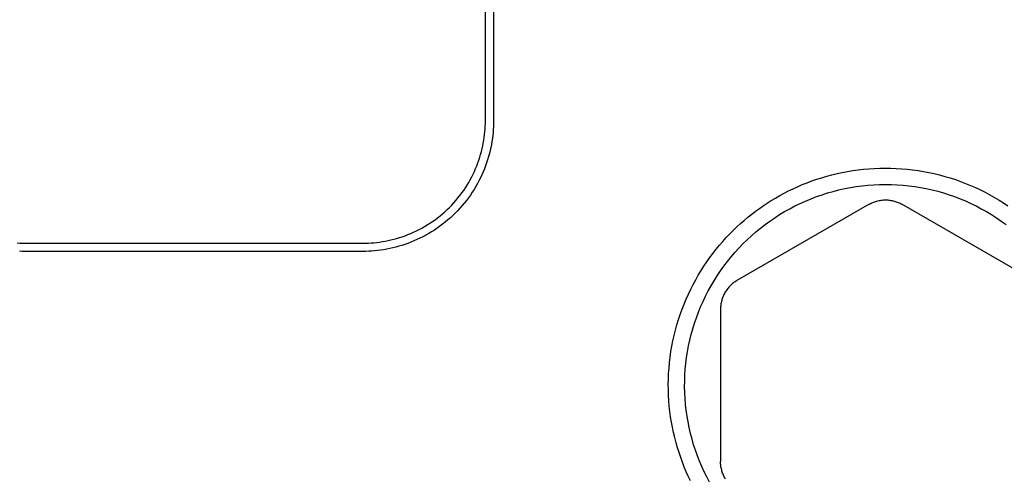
# Model space of a CAD drawing. Header units: millimetres. Extents: x -534 to -34, y 1269 to 1769.
# Tile 83 of 91: x -127 to -97, y 1428 to 1442. Entities that reach past the tile are written whole.
import ezdxf

# ---------------------------------------------------------------- set-up
doc = ezdxf.new("R2010")
doc.units = ezdxf.units.MM
doc.layers.add('ROXX_B.FLEX', color=7, linetype='Continuous', true_color=0x000000)

msp = doc.modelspace()

# ---------------------------------------------------------------- linework, layer by layer
at = {"layer": 'ROXX_B.FLEX', "color": 18, "lineweight": -3, "true_color": 0x000000}
for points in [[(-112.579, 1438.92), (-112.579, 1458.12)], [(-112.329, 1458.12), (-112.329, 1438.92)], [(-116.329, 1435.17), (-116.246, 1435.171), (-116.162, 1435.174), (-116.078, 1435.179), (-115.992, 1435.185), (-115.907, 1435.194), (-115.82, 1435.205), (-115.734, 1435.218), (-115.647, 1435.233), (-115.56, 1435.25), (-115.472, 1435.269), (-115.385, 1435.291), (-115.297, 1435.315), (-115.21, 1435.341), (-115.123, 1435.37), (-115.036, 1435.4), (-114.949, 1435.433), (-114.863, 1435.469), (-114.777, 1435.507), (-114.692, 1435.547), (-114.607, 1435.589), (-114.523, 1435.634), (-114.44, 1435.681), (-114.358, 1435.73), (-114.277, 1435.781), (-114.197, 1435.835), (-114.119, 1435.891), (-114.042, 1435.949), (-113.966, 1436.009), (-113.891, 1436.071), (-113.818, 1436.135), (-113.747, 1436.201), (-113.678, 1436.268), (-113.61, 1436.338), (-113.544, 1436.409), (-113.48, 1436.482), (-113.418, 1436.557), (-113.358, 1436.632), (-113.3, 1436.71), (-113.244, 1436.788), (-113.191, 1436.868), (-113.139, 1436.949), (-113.09, 1437.031), (-113.043, 1437.114), (-112.998, 1437.198), (-112.956, 1437.282), (-112.916, 1437.368), (-112.878, 1437.453), (-112.843, 1437.54), (-112.809, 1437.627), (-112.779, 1437.714), (-112.75, 1437.801), (-112.724, 1437.888), (-112.7, 1437.976), (-112.679, 1438.063), (-112.659, 1438.151), (-112.642, 1438.238), (-112.627, 1438.325), (-112.614, 1438.411), (-112.603, 1438.497), (-112.594, 1438.583), (-112.588, 1438.668), (-112.583, 1438.753), (-112.58, 1438.837), (-112.579, 1438.92)], [(-112.329, 1438.92), (-112.33, 1438.831), (-112.333, 1438.742), (-112.338, 1438.652), (-112.345, 1438.561), (-112.355, 1438.469), (-112.366, 1438.377), (-112.38, 1438.285), (-112.396, 1438.192), (-112.414, 1438.099), (-112.435, 1438.006), (-112.458, 1437.913), (-112.484, 1437.82), (-112.512, 1437.726), (-112.542, 1437.633), (-112.575, 1437.54), (-112.61, 1437.448), (-112.648, 1437.356), (-112.688, 1437.264), (-112.731, 1437.173), (-112.776, 1437.083), (-112.824, 1436.994), (-112.874, 1436.905), (-112.926, 1436.818), (-112.981, 1436.731), (-113.039, 1436.646), (-113.098, 1436.562), (-113.16, 1436.48), (-113.224, 1436.399), (-113.29, 1436.32), (-113.358, 1436.242), (-113.429, 1436.166), (-113.501, 1436.092), (-113.575, 1436.019), (-113.651, 1435.949), (-113.729, 1435.881), (-113.808, 1435.815), (-113.889, 1435.751), (-113.972, 1435.689), (-114.055, 1435.629), (-114.14, 1435.572), (-114.227, 1435.517), (-114.314, 1435.465), (-114.403, 1435.415), (-114.492, 1435.367), (-114.582, 1435.322), (-114.673, 1435.279), (-114.765, 1435.239), (-114.857, 1435.201), (-114.949, 1435.166), (-115.042, 1435.133), (-115.135, 1435.102), (-115.229, 1435.075), (-115.322, 1435.049), (-115.415, 1435.026), (-115.508, 1435.005), (-115.601, 1434.987), (-115.694, 1434.971), (-115.787, 1434.957), (-115.878, 1434.946), (-115.97, 1434.936), (-116.061, 1434.929), (-116.151, 1434.924), (-116.241, 1434.921), (-116.329, 1434.92)], [(-106.302, 1427.896), (-106.367, 1428.034), (-106.43, 1428.174), (-106.49, 1428.317), (-106.547, 1428.462), (-106.601, 1428.609), (-106.652, 1428.758), (-106.699, 1428.91), (-106.743, 1429.063), (-106.784, 1429.219), (-106.821, 1429.376), (-106.854, 1429.534), (-106.883, 1429.695), (-106.909, 1429.856), (-106.931, 1430.019), (-106.949, 1430.183), (-106.963, 1430.348), (-106.972, 1430.514), (-106.978, 1430.68), (-106.979, 1430.847), (-106.977, 1431.014), (-106.97, 1431.182), (-106.958, 1431.349), (-106.943, 1431.517), (-106.923, 1431.684), (-106.899, 1431.85), (-106.871, 1432.017), (-106.838, 1432.182), (-106.802, 1432.346), (-106.761, 1432.509), (-106.716, 1432.671), (-106.668, 1432.832), (-106.615, 1432.991), (-106.558, 1433.149), (-106.498, 1433.304), (-106.434, 1433.458), (-106.366, 1433.609), (-106.295, 1433.759), (-106.22, 1433.906), (-106.142, 1434.05), (-106.061, 1434.193), (-105.976, 1434.332), (-105.889, 1434.469), (-105.799, 1434.602), (-105.706, 1434.733), (-105.611, 1434.861), (-105.513, 1434.986), (-105.412, 1435.108), (-105.31, 1435.227), (-105.205, 1435.342), (-105.099, 1435.454), (-104.99, 1435.563), (-104.88, 1435.669), (-104.769, 1435.771), (-104.656, 1435.87), (-104.542, 1435.966), (-104.426, 1436.058), (-104.31, 1436.147), (-104.192, 1436.233), (-104.073, 1436.316), (-103.951, 1436.397), (-103.826, 1436.476), (-103.699, 1436.553), (-103.568, 1436.628), (-103.435, 1436.7), (-103.3, 1436.77), (-103.161, 1436.837), (-103.021, 1436.901), (-102.877, 1436.963), (-102.732, 1437.021), (-102.584, 1437.076), (-102.434, 1437.128), (-102.282, 1437.177), (-102.128, 1437.222), (-101.972, 1437.264), (-101.815, 1437.302), (-101.655, 1437.337), (-101.495, 1437.367), (-101.332, 1437.394), (-101.169, 1437.417), (-101.005, 1437.436), (-100.839, 1437.451), (-100.673, 1437.461), (-100.506, 1437.468), (-100.339, 1437.47), (-100.171, 1437.468), (-100.004, 1437.462), (-99.836, 1437.452), (-99.668, 1437.437), (-99.501, 1437.418), (-99.334, 1437.395), (-99.168, 1437.368), (-99.003, 1437.337), (-98.838, 1437.301), (-98.675, 1437.261), (-98.513, 1437.217), (-98.352, 1437.169), (-98.193, 1437.118), (-98.036, 1437.062), (-97.88, 1437.003), (-97.726, 1436.94), (-97.575, 1436.873), (-97.426, 1436.803), (-97.279, 1436.729), (-97.134, 1436.652), (-96.992, 1436.572), (-96.853, 1436.489), (-96.717, 1436.403), (-96.583, 1436.314)], [(-105.72, 1427.859), (-105.803, 1428.015), (-105.881, 1428.174), (-105.955, 1428.334), (-106.024, 1428.497), (-106.089, 1428.663), (-106.149, 1428.831), (-106.204, 1429.001), (-106.254, 1429.174), (-106.3, 1429.348), (-106.341, 1429.524), (-106.376, 1429.7), (-106.407, 1429.878), (-106.432, 1430.057), (-106.452, 1430.236), (-106.466, 1430.416), (-106.476, 1430.595), (-106.479, 1430.775), (-106.478, 1430.955), (-106.472, 1431.134), (-106.46, 1431.313), (-106.443, 1431.492), (-106.42, 1431.67), (-106.393, 1431.848), (-106.36, 1432.025), (-106.322, 1432.2), (-106.28, 1432.375), (-106.232, 1432.548), (-106.179, 1432.72), (-106.121, 1432.89), (-106.058, 1433.058), (-105.99, 1433.225), (-105.917, 1433.389), (-105.84, 1433.551), (-105.758, 1433.711), (-105.671, 1433.868), (-105.579, 1434.023), (-105.484, 1434.175), (-105.383, 1434.324), (-105.279, 1434.471), (-105.17, 1434.614), (-105.057, 1434.754), (-104.94, 1434.89), (-104.819, 1435.023), (-104.694, 1435.152), (-104.566, 1435.278), (-104.434, 1435.4), (-104.298, 1435.518), (-104.159, 1435.632), (-104.017, 1435.742), (-103.872, 1435.847), (-103.723, 1435.949), (-103.572, 1436.046), (-103.418, 1436.138), (-103.261, 1436.226), (-103.102, 1436.31), (-102.94, 1436.388), (-102.777, 1436.462), (-102.611, 1436.531), (-102.443, 1436.596), (-102.273, 1436.655), (-102.102, 1436.709), (-101.929, 1436.758), (-101.755, 1436.803), (-101.579, 1436.842), (-101.403, 1436.876), (-101.225, 1436.905), (-101.047, 1436.928), (-100.868, 1436.947), (-100.689, 1436.96), (-100.51, 1436.968), (-100.33, 1436.97), (-100.15, 1436.968), (-99.971, 1436.96), (-99.791, 1436.947), (-99.613, 1436.928), (-99.434, 1436.905), (-99.257, 1436.876), (-99.081, 1436.842), (-98.905, 1436.803), (-98.731, 1436.759), (-98.558, 1436.71), (-98.387, 1436.655), (-98.217, 1436.596), (-98.049, 1436.532), (-97.883, 1436.463), (-97.719, 1436.389), (-97.558, 1436.31), (-97.398, 1436.227), (-97.242, 1436.139), (-97.088, 1436.046), (-96.936, 1435.949), (-96.788, 1435.848), (-96.642, 1435.743)], [(-100.829, 1436.363), (-104.879, 1434.024)], [(-100.829, 1436.363), (-100.802, 1436.378), (-100.774, 1436.392), (-100.745, 1436.406), (-100.716, 1436.419), (-100.686, 1436.431), (-100.655, 1436.442), (-100.624, 1436.452), (-100.593, 1436.461), (-100.561, 1436.47), (-100.528, 1436.477), (-100.496, 1436.483), (-100.463, 1436.488), (-100.43, 1436.492), (-100.396, 1436.494), (-100.363, 1436.496), (-100.329, 1436.497), (-100.296, 1436.496), (-100.262, 1436.494), (-100.229, 1436.492), (-100.196, 1436.488), (-100.163, 1436.483), (-100.13, 1436.477), (-100.098, 1436.47), (-100.066, 1436.461), (-100.035, 1436.452), (-100.004, 1436.442), (-99.973, 1436.431), (-99.943, 1436.419), (-99.914, 1436.406), (-99.885, 1436.392), (-99.857, 1436.378), (-99.829, 1436.363)], [(-95.779, 1434.024), (-99.829, 1436.363)], [(-126.911, 1435.181), (-126.83, 1435.175), (-126.749, 1435.171), (-126.669, 1435.17)], [(-126.669, 1435.17), (-116.329, 1435.17)], [(-126.669, 1434.92), (-126.756, 1434.921), (-126.844, 1434.925)], [(-116.329, 1434.92), (-126.669, 1434.92)], [(-104.879, 1434.024), (-104.906, 1434.008), (-104.933, 1433.991), (-104.959, 1433.973), (-104.985, 1433.954), (-105.01, 1433.934), (-105.035, 1433.913), (-105.059, 1433.891), (-105.083, 1433.869), (-105.106, 1433.845), (-105.129, 1433.821), (-105.15, 1433.795), (-105.171, 1433.769), (-105.191, 1433.743), (-105.21, 1433.715), (-105.228, 1433.687), (-105.245, 1433.658), (-105.262, 1433.629), (-105.277, 1433.599), (-105.291, 1433.569), (-105.304, 1433.538), (-105.316, 1433.507), (-105.327, 1433.476), (-105.337, 1433.445), (-105.346, 1433.413), (-105.354, 1433.381), (-105.361, 1433.349), (-105.367, 1433.317), (-105.371, 1433.285), (-105.375, 1433.253), (-105.377, 1433.221), (-105.379, 1433.19), (-105.379, 1433.158)], [(-105.379, 1433.158), (-105.379, 1428.482)], [(-105.228, 1427.953), (-105.245, 1427.982), (-105.262, 1428.011), (-105.277, 1428.041), (-105.291, 1428.071), (-105.304, 1428.102), (-105.316, 1428.133), (-105.327, 1428.164), (-105.337, 1428.196), (-105.346, 1428.227), (-105.354, 1428.259), (-105.361, 1428.291), (-105.367, 1428.323), (-105.371, 1428.355), (-105.375, 1428.387), (-105.377, 1428.419), (-105.379, 1428.451), (-105.379, 1428.482)]]:
    msp.add_lwpolyline(points, dxfattribs=at)

doc.saveas('drawing.dxf')
